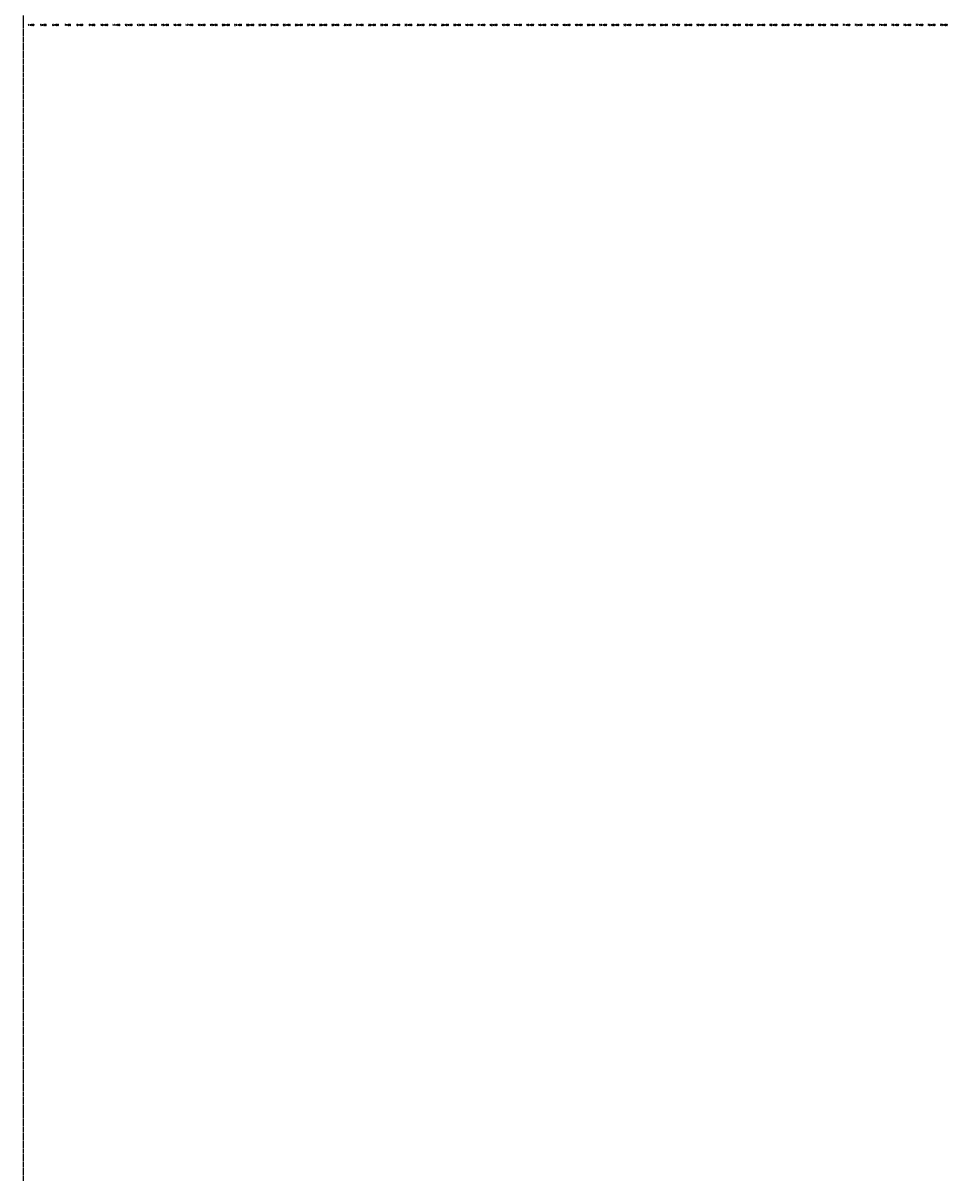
# Model space of a CAD drawing. Extents: x 114466 to 237039, y 16086 to 93345.
# Tile 1 of 81: x 137616 to 145207, y 16086 to 25608. Entities that reach past the tile are written whole.
import ezdxf
from ezdxf.enums import TextEntityAlignment as Align

# ---------------------------------------------------------------- set-up
doc = ezdxf.new("R2010")
doc.units = 0
doc.header["$LTSCALE"] = 50
doc.header["$MEASUREMENT"] = 0
doc.linetypes.add('HIDDEN_050%', pattern=[0.1875, 0.125, -0.0625])
doc.layers.add('_CAB-PROF-TXT', color=31, linetype='HIDDEN_050%', plot=False)
doc.layers.add('STERL_SHIFT2-PEGCT', color=251, linetype='Continuous')
doc.styles.add('L140', font='ROMANSM.shx', dxfattribs={"height": 14})

msp = doc.modelspace()

# ---------------------------------------------------------------- linework, layer by layer
at = {"layer": '_CAB-PROF-TXT'}
msp.add_line((137615.98245, 54640.73615), (137615.98245, 16085.82474), dxfattribs=at)

# ---------------------------------------------------------------- texts
at = {"layer": 'STERL_SHIFT2-PEGCT', "style": 'L140'}
for s, p in [('4+00', (137681.57245, 25593.70566)), ('5+00', (137781.57245, 25593.70566)), ('6+00', (137881.57245, 25593.70566)), ('7+00', (137981.57245, 25593.70566)), ('8+00', (138081.57245, 25593.70566)), ('9+00', (138181.57245, 25593.70566)), ('10+00', (138281.57245, 25593.70566)), ('11+00', (138381.57245, 25593.70566)), ('12+00', (138481.57245, 25593.70566)), ('13+00', (138581.57245, 25593.70566)), ('14+00', (138681.57245, 25593.70566)), ('15+00', (138781.57245, 25593.70566)), ('16+00', (138881.57245, 25593.70566)), ('17+00', (138981.57245, 25593.70566)), ('18+00', (139081.57245, 25593.70566)), ('19+00', (139181.57245, 25593.70566)), ('20+00', (139281.57245, 25593.70566)), ('21+00', (139381.57245, 25593.70566)), ('22+00', (139481.57245, 25593.70566)), ('23+00', (139581.57245, 25593.70566)), ('24+00', (139681.57245, 25593.70566)), ('25+00', (139781.57245, 25593.70566)), ('26+00', (139881.57245, 25593.70566)), ('27+00', (139981.57245, 25593.70566)), ('28+00', (140081.57245, 25593.70566)), ('29+00', (140181.57245, 25593.70566)), ('30+00', (140281.57245, 25593.70566)), ('31+00', (140381.57245, 25593.70566)), ('32+00', (140481.57245, 25593.70566)), ('33+00', (140581.57245, 25593.70566)), ('34+00', (140681.57245, 25593.70566)), ('35+00', (140781.57245, 25593.70566)), ('36+00', (140881.57245, 25593.70566)), ('37+00', (140981.57245, 25593.70566)), ('38+00', (141081.57245, 25593.70566)), ('39+00', (141181.57245, 25593.70566)), ('40+00', (141281.57245, 25593.70566)), ('41+00', (141381.57245, 25593.70566)), ('42+00', (141481.57245, 25593.70566)), ('43+00', (141581.57245, 25593.70566)), ('44+00', (141681.57245, 25593.70566)), ('45+00', (141781.57245, 25593.70566)), ('46+00', (141881.57245, 25593.70566)), ('47+00', (141981.57245, 25593.70566)), ('48+00', (142081.57245, 25593.70566)), ('49+00', (142181.57245, 25593.70566)), ('50+00', (142281.57245, 25593.70566)), ('51+00', (142381.57245, 25593.70566)), ('52+00', (142481.57245, 25593.70566)), ('53+00', (142581.57245, 25593.70566)), ('54+00', (142681.57245, 25593.70566)), ('55+00', (142781.57245, 25593.70566)), ('56+00', (142881.57245, 25593.70566)), ('57+00', (142981.57245, 25593.70566)), ('58+00', (143081.57245, 25593.70566)), ('59+00', (143181.57245, 25593.70566)), ('60+00', (143281.57245, 25593.70566)), ('61+00', (143381.57245, 25593.70566)), ('62+00', (143481.57245, 25593.70566)), ('63+00', (143581.57245, 25593.70566)), ('64+00', (143681.57245, 25593.70566)), ('65+00', (143781.57245, 25593.70566)), ('66+00', (143881.57245, 25593.70566)), ('67+00', (143981.57245, 25593.70566)), ('68+00', (144081.57245, 25593.70566)), ('69+00', (144181.57245, 25593.70566)), ('70+00', (144281.57245, 25593.70566)), ('71+00', (144381.57245, 25593.70566)), ('72+00', (144481.57245, 25593.70566)), ('73+00', (144581.57245, 25593.70566)), ('74+00', (144681.57245, 25593.70566)), ('75+00', (144781.57245, 25593.70566)), ('76+00', (144881.57245, 25593.70566)), ('77+00', (144981.57245, 25593.70566)), ('78+00', (145081.57245, 25593.70566)), ('79+00', (145181.57245, 25593.70566))]:
    msp.add_text(s, height=14, dxfattribs=at).set_placement(p, align=Align.MIDDLE_CENTER)

doc.saveas('drawing.dxf')
